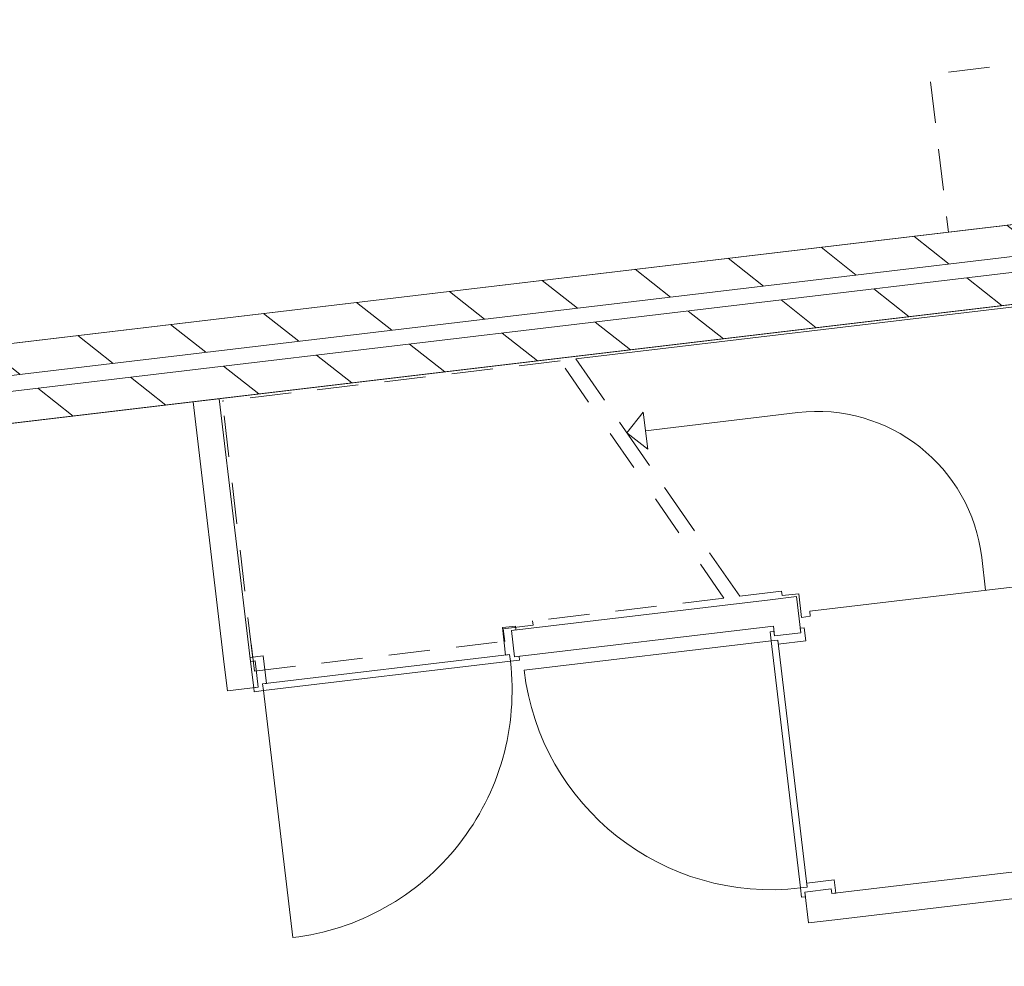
# Model space of a CAD drawing. Header units: metres. Extents: x 136314.7 to 136393.7, y 453293.7 to 453383.2.
# Tile 61 of 95: x 136331.6 to 136335.3, y 453357.2 to 453360.7. Entities that reach past the tile are written whole.
import ezdxf

# ---------------------------------------------------------------- set-up
doc = ezdxf.new("R2010")
doc.units = ezdxf.units.M
doc.linetypes.add('B0701', pattern=[234.1199934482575, 155.9999942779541, -78.11999917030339])
for name, color, linetype in [('kavelgrens', 211, 'Continuous'), ('SIT_Situatie plgr_1_23 Vloeren', 7, 'Continuous'), ('SIT_Situatie plgr_1_New_22 C Binnenwanden', 7, 'Continuous'), ('SIT_Situatie plgr_1_New_22 C Binnenwanden Doorsnede-arcering', 7, 'Continuous'), ('SIT_Situatie plgr_1_New_22 NC Binnenwanden', 7, 'Continuous'), ('SIT_Situatie plgr_1_New_22 NC Binnenwanden Deuren', 7, 'Continuous'), ('SIT_Situatie plgr_1_New_22 NC Binnenwanden Doorsnede-arcering', 7, 'Continuous'), ('SIT_Situatie plgr_1_New_23 Vloeren', 7, 'Continuous'), ('SIT_Situatie plgr_1_New_24 Trappen', 7, 'Continuous'), ('SIT_Situatie plgr_1_New_43 Vloerafwerking', 7, 'Continuous'), ('SIT_Situatie plgr_1_New_73 Keuken', 7, 'Continuous')]:
    doc.layers.add(name, color=color, linetype=linetype)
pattern_1 = [(141.7747708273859, (10009.07149272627, -8639.587878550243), (154.6885933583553, 196.396127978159), [])]

# ---------------------------------------------------------------- blocks, each defined once
blk = doc.blocks.new('*X73')
at = {"layer": 'SIT_Situatie plgr_1_New_22 NC Binnenwanden Doorsnede-arcering', "color": 7, "linetype": 'Continuous', "lineweight": 0}
blk.add_line((144191.2198524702, -89538.47526493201), (144203.0165237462, -89637.77701185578), dxfattribs=at)
blk = doc.blocks.new('Woonblock 3 Jutfasehof')
at = {"layer": 'SIT_Situatie plgr_1_New_22 C Binnenwanden Doorsnede-arcering', "linetype": 'Continuous', "lineweight": 0}
h = blk.add_hatch(dxfattribs=at)
h.set_pattern_fill('130_KALKZANDSTEEN_0001', color=252, style=0, pattern_type=2)
h.set_pattern_definition(pattern_1)
h.paths.add_polyline_path([(-4175.670829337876, 26079.50895959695), (-14562.63439095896, 24845.57704512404), (-14548.47838429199, 24726.41493925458), (-4161.514822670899, 25960.34685372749)])
h = blk.add_hatch(dxfattribs=at)
h.set_pattern_fill('130_KALKZANDSTEEN_0001', color=252, style=0, pattern_type=2)
h.set_pattern_definition(pattern_1)
h.paths.add_polyline_path([(-4154.436819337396, 25900.76580079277), (-14541.40038095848, 24666.83388631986), (-14527.24437429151, 24547.67178045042), (-4140.280812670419, 25781.60369492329)])
at = {"layer": 'SIT_Situatie plgr_1_New_22 C Binnenwanden', "color": 252, "linetype": 'Continuous', "lineweight": 0, "flags": 128}
for points in [[(-4175.670829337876, 26079.50895959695), (-14562.63439095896, 24845.57704512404)], [(-14548.47838429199, 24726.41493925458), (-4161.514822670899, 25960.34685372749)], [(-4154.436819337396, 25900.76580079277), (-14541.40038095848, 24666.83388631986)], [(-14527.24437429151, 24547.67178045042), (-4140.280812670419, 25781.60369492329)]]:
    blk.add_lwpolyline(points, dxfattribs=at)
at = {"layer": 'SIT_Situatie plgr_1_New_22 NC Binnenwanden', "color": 252, "linetype": 'Continuous', "lineweight": 0}
for p, q in [((-8893.681250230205, 24109.183116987), (-8905.477922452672, 24208.4848718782)), ((-7911.135222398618, 24188.14211582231), (-7811.833467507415, 24199.93878804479)), ((-9861.87336041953, 23994.16556281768), (-9873.670032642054, 24093.4673177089)), ((-7796.117668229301, 23219.95000563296), (-7696.815913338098, 23231.74667785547))]:
    blk.add_line(p, q, dxfattribs=at)
at = {"layer": 'SIT_Situatie plgr_1_New_22 NC Binnenwanden', "color": 252, "linetype": 'Continuous', "lineweight": 0, "flags": 128}
for points in [[(-10108.31631748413, 25072.62358731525), (-10009.01456286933, 25084.42026186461)], [(-9891.047833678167, 24091.40285294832), (-10009.01456286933, 25084.42026186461)], [(-10108.31631748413, 25072.62358731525), (-9990.349588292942, 24079.60617839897)], [(-7828.053922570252, 24336.47876183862), (-7927.355677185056, 24324.68208728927)], [(-7811.833488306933, 24199.93878812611), (-7828.053922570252, 24336.47876183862)], [(-7927.355677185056, 24324.68208728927), (-8905.47792162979, 24208.48484755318)], [(-8893.68125379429, 24109.1830921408), (-7915.559002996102, 24225.38033263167)], [(-7915.559002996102, 24225.38033263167), (-7911.135243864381, 24188.14212151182)], [(-9978.552913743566, 23980.30442378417), (-9990.349588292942, 24079.60617839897)], [(-9873.670019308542, 24093.46727186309), (-9891.047833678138, 24091.40285294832)], [(-9978.552913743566, 23980.30442378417), (-9861.87335130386, 23994.16551647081)], [(-3988.313525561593, 23654.6797344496), (-7694.751496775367, 23214.3688714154)], [(-7682.954822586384, 23115.06711675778), (-3976.516851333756, 23555.3779797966)], [(-7796.117669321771, 23219.95000349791), (-7782.256577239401, 23103.27044252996)], [(-7694.751496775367, 23214.3688714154), (-7696.815913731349, 23231.74666983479)], [(-7782.256577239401, 23103.27044252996), (-7682.954822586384, 23115.06711675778)]]:
    blk.add_lwpolyline(points, dxfattribs=at)
at = {"layer": 'SIT_Situatie plgr_1_New_22 NC Binnenwanden Deuren', "color": 252, "linetype": 'Continuous', "lineweight": 0}
for p, q in [((-8889.869614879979, 24225.44452889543), (-8939.520492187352, 24219.54619162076)), ((-8888.100113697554, 24210.54926570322), (-8889.869614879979, 24225.44452889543)), ((-8939.520492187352, 24219.54619162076), (-8927.192967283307, 24115.77585804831)), ((-8905.477920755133, 24208.48484765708), (-8888.100113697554, 24210.54926570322)), ((-8893.681246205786, 24109.18309304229), (-8905.477920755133, 24208.48484765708)), ((-8893.681246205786, 24109.18309304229), (-8905.477920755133, 24208.48484765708)), ((-8893.681246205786, 24109.18309304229), (-8905.477920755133, 24208.48484765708)), ((-7913.199660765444, 24205.51991946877), (-7928.09492396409, 24203.75041834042)), ((-7928.09492396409, 24203.75041834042), (-7923.96608799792, 24168.99480421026)), ((-7911.135242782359, 24188.14211240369), (-7913.199660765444, 24205.51991946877)), ((-7811.833488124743, 24199.93878659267), (-7911.135242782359, 24188.14211240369)), ((-7911.135242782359, 24188.14211240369), (-7811.833488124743, 24199.93878659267)), ((-7911.135242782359, 24188.14211240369), (-7811.833488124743, 24199.93878659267)), ((-7799.002642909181, 24219.08609478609), (-7813.897906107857, 24217.31659365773)), ((-7813.897906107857, 24217.31659365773), (-7811.833488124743, 24199.93878659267)), ((-7793.104305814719, 24169.43521745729), (-7799.002642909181, 24219.08609478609)), ((-7923.96608799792, 24168.99480421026), (-8857.402581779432, 24058.10606683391)), ((-7923.96608799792, 24168.99480421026), (-7898.644140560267, 24172.00295612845)), ((-7923.96608799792, 24168.99480421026), (-7898.644140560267, 24172.00295612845)), ((-7813.077350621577, 23235.55831042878), (-7923.96608799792, 24168.99480421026)), ((-7898.644140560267, 24172.00295612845), (-7896.874639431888, 24157.1076929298)), ((-7898.644140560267, 24172.00295612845), (-7787.755403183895, 23238.56646234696)), ((-7896.874639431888, 24157.1076929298), (-7793.104305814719, 24169.43521745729)), ((-9843.166459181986, 24112.19645322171), (-9892.817336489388, 24106.29811594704)), ((-9845.734197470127, 24006.65661846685), (-8912.297704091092, 24117.5453592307)), ((-9830.838934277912, 24008.42611964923), (-9843.166459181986, 24112.19645322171)), ((-8927.192967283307, 24115.77585804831), (-8912.297704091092, 24117.5453592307)), ((-8912.297704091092, 24117.5453592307), (-8909.289552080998, 24092.22341180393)), ((-8912.297704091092, 24117.5453592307), (-8909.289552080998, 24092.22341180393)), ((-8876.303439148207, 24111.24751108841), (-8893.681246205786, 24109.18309304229)), ((-8874.53393796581, 24096.3522478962), (-8876.303439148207, 24111.24751108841)), ((-9892.817336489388, 24106.29811594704), (-9891.047835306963, 24091.40285275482)), ((-9891.047835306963, 24091.40285275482), (-9873.670028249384, 24093.46727080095)), ((-9873.670028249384, 24093.46727080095), (-9861.873353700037, 23994.16551618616)), ((-9861.873353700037, 23994.16551618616), (-9873.670028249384, 24093.46727080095)), ((-9861.873353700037, 23994.16551618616), (-9873.670028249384, 24093.46727080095)), ((-8909.289552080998, 24092.22341180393), (-9842.726045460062, 23981.33467104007)), ((-8909.289552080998, 24092.22341180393), (-8874.53393796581, 24096.3522478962)), ((-9845.734197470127, 24006.65661846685), (-9830.838934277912, 24008.42611964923)), ((-9842.726045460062, 23981.33467104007), (-9845.734197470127, 24006.65661846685)), ((-9842.726045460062, 23981.33467104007), (-9845.734197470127, 24006.65661846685)), ((-9861.873353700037, 23994.16551618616), (-9879.251160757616, 23992.10109814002)), ((-9879.251160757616, 23992.10109814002), (-9877.48165957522, 23977.2058349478)), ((-9877.48165957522, 23977.2058349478), (-9842.726045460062, 23981.33467104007)), ((-9842.726045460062, 23981.33467104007), (-9731.837304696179, 23047.898177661)), ((-7685.754570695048, 23265.7892500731), (-7789.524904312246, 23253.46172554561)), ((-7679.856233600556, 23216.13837274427), (-7685.754570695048, 23265.7892500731)), ((-7787.755403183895, 23238.56646234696), (-7813.077350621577, 23235.55831042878)), ((-7787.755403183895, 23238.56646234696), (-7813.077350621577, 23235.55831042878)), ((-7813.077350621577, 23235.55831042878), (-7808.948514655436, 23200.80269629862)), ((-7796.117669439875, 23219.95000449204), (-7696.815914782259, 23231.74667868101)), ((-7796.117669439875, 23219.95000449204), (-7696.815914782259, 23231.74667868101)), ((-7796.117669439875, 23219.95000449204), (-7696.815914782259, 23231.74667868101)), ((-7794.053251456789, 23202.57219742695), (-7796.117669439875, 23219.95000449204)), ((-7789.524904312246, 23253.46172554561), (-7787.755403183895, 23238.56646234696)), ((-7696.815914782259, 23231.74667868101), (-7694.751496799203, 23214.36887161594)), ((-7808.948514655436, 23200.80269629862), (-7794.053251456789, 23202.57219742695)), ((-7694.751496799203, 23214.36887161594), (-7679.856233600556, 23216.13837274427))]:
    blk.add_line(p, q, dxfattribs=at)
for centre, radius, start, end in [((-9842.726045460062, 23981.33467104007), 939.9999999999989, 276.7747708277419, 6.77477082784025), ((-7923.96608799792, 24168.99480421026), 940.0000000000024, 186.7747708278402, 276.7747708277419)]:
    blk.add_arc(centre, radius, start, end, dxfattribs=at)
at = {"layer": 'SIT_Situatie plgr_1_New_23 Vloeren', "color": 252, "linetype": 'Continuous', "lineweight": 0, "flags": 128}
for points in [[(-4161.515383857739, 25960.35556431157), (-4767.881755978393, 31064.45491905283), (-15154.82708770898, 29830.52517022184), (-14548.48796383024, 24726.41380123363)], [(-3548.088428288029, 20796.66430996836), (-4154.454800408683, 25900.76366470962), (-14541.40013213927, 24666.83391587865), (-13935.06100826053, 19562.72254689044)]]:
    blk.add_lwpolyline(points, close=True, dxfattribs=at)
at = {"layer": 'SIT_Situatie plgr_1_New_24 Trappen', "color": 252, "linetype": 'Continuous', "lineweight": 0}
for p, q in [((-6962.25043883, 25436.29456959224), (-8661.728867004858, 25234.40281032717)), ((-8554.015068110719, 25078.34914516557), (-8661.728867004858, 25234.40281032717)), ((-8469.005013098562, 24955.18822431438), (-8407.129583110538, 25033.74668130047)), ((-8390.446556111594, 24893.31279432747), (-8407.129583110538, 25033.74668130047)), ((-7823.55523095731, 25031.86527409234), (-8398.788069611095, 24963.52973781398)), ((-8383.59807525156, 24831.45230730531), (-8497.209403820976, 24996.05019921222)), ((-8469.005013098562, 24955.18822431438), (-8390.446556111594, 24893.31279432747)), ((-8213.181082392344, 24584.55546944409), (-8326.792410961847, 24749.15336135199)), ((-8042.764089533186, 24337.65863158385), (-8156.375418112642, 24502.25652349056)), ((-7113.451140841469, 24360.94934701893), (-7128.079025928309, 24484.0835217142)), ((-6848.315458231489, 24392.44648668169), (-7778.276382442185, 24281.9705642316)), ((-8042.764089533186, 24337.65863158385), (-7884.306704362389, 24356.48278358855)), ((-7884.306704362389, 24356.48278358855), (-8042.764089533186, 24337.65863158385)), ((-7884.306704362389, 24356.48278358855), (-7882.360251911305, 24340.09799421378)), ((-7882.360251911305, 24340.09799421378), (-7819.303638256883, 24347.58888698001)), ((-7819.303638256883, 24347.58888698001), (-7808.686624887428, 24258.21730857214)), ((-7775.917046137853, 24262.1102134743), (-7808.686624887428, 24258.21730857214)), ((-7775.917046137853, 24262.1102134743), (-7778.276382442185, 24281.9705642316))]:
    blk.add_line(p, q, dxfattribs=at)
at = {"layer": 'SIT_Situatie plgr_1_New_24 Trappen', "color": 252, "linetype": 'B0701', "lineweight": 0}
for p, q in [((-8721.30991927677, 25227.3248014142), (-9997.90505208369, 25075.67001547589)), ((-8613.59612038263, 25071.27113625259), (-8721.30991927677, 25227.3248014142)), ((-9882.297573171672, 24102.51282836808), (-9997.90505208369, 25075.67001547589)), ((-8443.179127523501, 24824.37429839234), (-8556.790456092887, 24988.97219029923)), ((-8272.762134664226, 24577.47746053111), (-8386.373463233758, 24742.075352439)), ((-8102.345141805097, 24330.58062267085), (-8215.956470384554, 24495.17851457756)), ((-8102.345141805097, 24330.58062267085), (-8825.687330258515, 24244.65024276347)), ((-8935.951859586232, 24214.93520326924), (-8823.74087780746, 24228.26545338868)), ((-8823.74087780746, 24228.26545338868), (-8825.687330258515, 24244.65024276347)), ((-8930.289452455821, 24167.27036145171), (-8935.951859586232, 24214.93520326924)), ((-9889.021681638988, 24159.11482802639), (-9876.635166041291, 24054.84798655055)), ((-9876.635166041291, 24054.84798655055), (-8930.289452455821, 24167.27036145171))]:
    blk.add_line(p, q, dxfattribs=at)
at = {"layer": 'SIT_Situatie plgr_1_New_24 Trappen', "color": 252, "linetype": 'Continuous', "lineweight": 0}
blk.add_arc((-7749.708004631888, 24410.23629538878), 626.0000000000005, 6.77477082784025, 96.7747708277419, dxfattribs=at)
at = {"layer": 'SIT_Situatie plgr_1_New_43 Vloerafwerking', "color": 252, "linetype": 'Continuous', "lineweight": 0, "flags": 128}
for points in [[(-4274.9724632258, 26067.71230174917), (-4609.998090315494, 28887.88194248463), (-4425.29685314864, 28909.8237496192), (-4606.257817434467, 30433.11277397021), (-4790.95905460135, 30411.17096683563), (-4853.009380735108, 30933.49811133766), (-15041.36959608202, 29723.15952188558), (-14928.94731614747, 28776.81385118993), (-15111.66256586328, 28755.10797183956), (-14758.47020822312, 25782.01350364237), (-14575.75495850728, 25803.71938299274), (-14463.33267857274, 24857.37371229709)], [(-3661.545507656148, 20904.02104740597), (-3996.571134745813, 23724.19068814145), (-3811.86989757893, 23746.132495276), (-3992.830861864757, 25269.42151962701), (-4177.53209903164, 25247.47971249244), (-4239.582425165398, 25769.80685699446), (-14427.94264051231, 24559.46826754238), (-14315.52036057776, 23613.12259684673), (-14498.23561029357, 23591.41671749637), (-14145.04325265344, 20618.32224929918), (-13962.32800293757, 20640.02812864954), (-13849.90572300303, 19693.68245795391)]]:
    blk.add_lwpolyline(points, close=True, dxfattribs=at)
at = {"layer": 'SIT_Situatie plgr_1_New_73 Keuken', "color": 252, "linetype": 'B0701', "lineweight": 0, "flags": 128}
blk.add_lwpolyline([(-4870.783166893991, 25996.93213797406), (-7254.025281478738, 25713.81198102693), (-7324.805320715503, 26309.62250967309), (-4941.563206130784, 26592.74266662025)], close=True, dxfattribs=at)
at = {"layer": 'SIT_Situatie plgr_1_23 Vloeren', "color": 252, "linetype": 'Continuous', "lineweight": 0}
blk.add_blockref('*X73', (-154082.2676605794, 113629.878112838), dxfattribs=at)

msp = doc.modelspace()

# ---------------------------------------------------------------- block references
at = {"layer": 'kavelgrens', "xscale": 0.001, "yscale": 0.001}
msp.add_blockref('Woonblock 3 Jutfasehof', (136342.3795627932, 453334.2220373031), dxfattribs=at)

doc.saveas('drawing.dxf')
